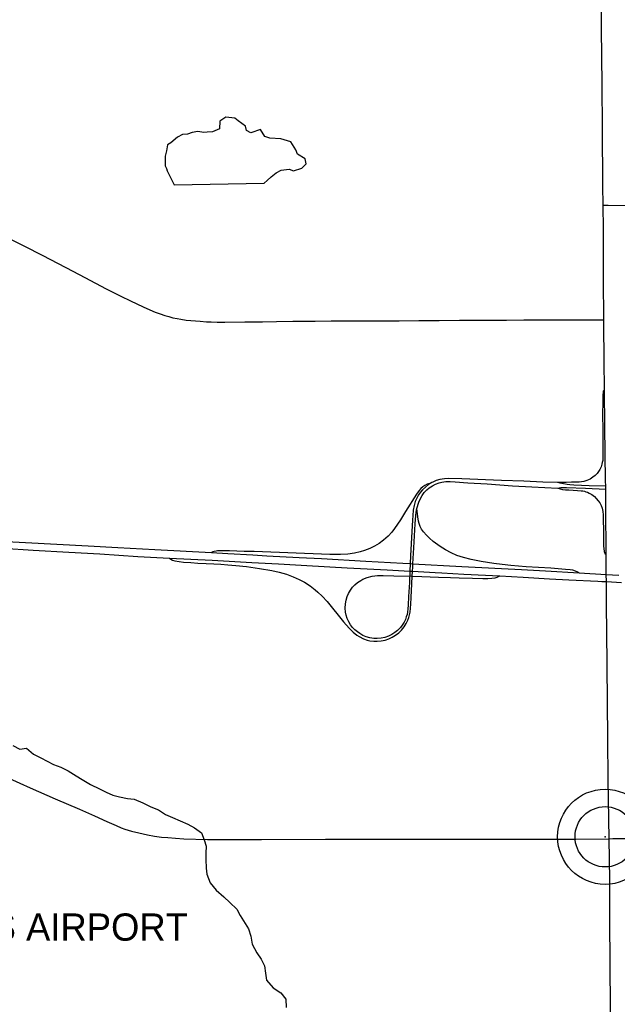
# Model space of a CAD drawing. Header units: feet. Extents: x 2113747 to 2516209, y 960708 to 1356798.
# Tile 195 of 253: x 2312757 to 2317694, y 1180986 to 1189119. Entities that reach past the tile are written whole.
import ezdxf

# ---------------------------------------------------------------- set-up
doc = ezdxf.new("R2010")
doc.units = ezdxf.units.FT
doc.header["$LTSCALE"] = 50
doc.header["$MEASUREMENT"] = 0
for name, color, linetype in [('0_Xref', 7, 'Continuous'), ('GM_X_Airport_Text_Class_3', 1, 'Continuous'), ('GM_X_County_Road', 3, 'Continuous'), ('GM_X_Interchange_Ramps', 1, 'Continuous'), ('GM_X_Interstate_Route', 1, 'Continuous'), ('GM_X_Minor_Lake', 5, 'Continuous'), ('GM_X_Minor_River', 5, 'Continuous'), ('GM_X_State_Route', 1, 'Continuous'), ('GM_X_Township_Road', 4, 'Continuous'), ('GM_X_Unincorporated', 1, 'Continuous'), ('GM_X_Unincorporated_Location', 2, 'Continuous')]:
    doc.layers.add(name, color=color, linetype=linetype)
doc.styles.add('Styledgn030', font='dgn030.shx')

# ---------------------------------------------------------------- blocks, each defined once
blk = doc.blocks.new('Unicorp15')
at = {"layer": 'GM_X_Unincorporated'}
for radius in [392.8488348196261, 249.0278639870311]:
    blk.add_circle((0, 0), radius, dxfattribs=at)
blk = doc.blocks.new('POR')
at = {"layer": 'GM_X_County_Road', "flags": 128}
blk.add_lwpolyline([(2317577.057749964, 1187587.749491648), (2317619.64296663, 1187587.322983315), (2318006.45321663, 1187583.254749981), (2318291.327974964, 1187581.122208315), (2318551.169974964, 1187577.414866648), (2318779.515974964, 1187568.589424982), (2319189.981033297, 1187561.699674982), (2319660.813424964, 1187557.533016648), (2319922.459883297, 1187557.270549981), (2320287.846291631, 1187552.611766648), (2320794.899083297, 1187549.068466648), (2321044.045566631, 1187547.723324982), (2321342.568591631, 1187547.821749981), (2321785.513899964, 1187544.868999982), (2322100.277049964, 1187543.130158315), (2322369.33819163, 1187540.571108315), (2322858.21516663, 1187538.307333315), (2323177.99799163, 1187539.324391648)], dxfattribs=at)
at = {"layer": 'GM_X_Interchange_Ramps', "flags": 128}
for points in [[(2317588.081349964, 1186060.980891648), (2317584.800516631, 1186059.242049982), (2317582.077424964, 1186056.945466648), (2317580.272966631, 1186054.255183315), (2317578.50131663, 1186049.662016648), (2317577.517066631, 1186043.231583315), (2317575.646991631, 1186016.722449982), (2317573.58006663, 1185975.285524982), (2317571.90684163, 1185844.413083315), (2317573.448833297, 1185744.806983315), (2317574.76116663, 1185578.468733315), (2317575.154866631, 1185526.664374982), (2317574.236233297, 1185493.954466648), (2317573.317599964, 1185478.961058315), (2317570.102383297, 1185460.785241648), (2317566.493466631, 1185446.710466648), (2317559.669333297, 1185426.270874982), (2317548.284841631, 1185402.648874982), (2317538.737616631, 1185386.736833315), (2317526.434491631, 1185370.365474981), (2317510.095941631, 1185353.567608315), (2317492.805949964, 1185339.952149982), (2317470.069774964, 1185324.958741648), (2317442.346733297, 1185312.261916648), (2317417.346783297, 1185304.092641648), (2317397.825824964, 1185300.910233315), (2317379.650008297, 1185299.105774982), (2317346.021466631, 1185299.105774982), (2317315.116016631, 1185299.138583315), (2317272.399566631, 1185297.793441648), (2317240.11616663, 1185297.563783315), (2317203.30521663, 1185296.021791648), (2317079.78184163, 1185300.483724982), (2316922.236224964, 1185306.159566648), (2316737.623733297, 1185312.852466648), (2316410.98396663, 1185327.222516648), (2316303.077358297, 1185329.387866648), (2316267.545933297, 1185327.288133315), (2316229.225799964, 1185320.890508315), (2316197.992266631, 1185313.114933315), (2316168.858466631, 1185300.352491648), (2316160.886041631, 1185295.267199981), (2316135.459583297, 1185279.059883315), (2316108.491133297, 1185258.489058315), (2316085.754958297, 1185237.196449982), (2316067.972841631, 1185215.903841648), (2316052.356074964, 1185193.889449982), (2316038.15006663, 1185166.920999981), (2316025.35481663, 1185139.230766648), (2316015.381083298, 1185105.142908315), (2316008.983458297, 1185066.822774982), (2316004.718374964, 1185022.761183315), (2316002.356174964, 1184985.130024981), (2315997.074033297, 1184892.151208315), (2315986.969066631, 1184689.822216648), (2315983.786658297, 1184626.338091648), (2315980.66986663, 1184564.002258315), (2315976.011083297, 1184470.400083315), (2315969.580649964, 1184354.652283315), (2315965.282758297, 1184283.655049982), (2315963.117408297, 1184253.832274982), (2315960.263083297, 1184225.453066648), (2315956.719783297, 1184206.981974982), (2315951.043941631, 1184186.411149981), (2315943.924533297, 1184164.396758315), (2315933.261824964, 1184143.104149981), (2315917.612249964, 1184118.957216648), (2315902.717266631, 1184099.075366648), (2315878.537524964, 1184074.239458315), (2315855.112374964, 1184056.522958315), (2315830.243658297, 1184040.184408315), (2315803.275208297, 1184027.421966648), (2315774.141408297, 1184017.481041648), (2315742.186091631, 1184010.394441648), (2315709.541799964, 1184007.572924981), (2315681.818758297, 1184009.016491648), (2315648.452683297, 1184014.692333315), (2315620.073474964, 1184022.533524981), (2315592.383241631, 1184033.918016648), (2315567.547333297, 1184048.124024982), (2315546.943699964, 1184061.608249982), (2315527.061849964, 1184078.668583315), (2315506.491024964, 1184099.993999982), (2315489.463499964, 1184121.286608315), (2315475.290299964, 1184144.744566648), (2315462.495049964, 1184173.845558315), (2315454.719474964, 1184200.846816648), (2315448.354658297, 1184226.404508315), (2315445.500333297, 1184259.081608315), (2315448.48589163, 1184294.186524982), (2315453.571183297, 1184323.287516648), (2315462.626283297, 1184354.881941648), (2315472.829674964, 1184379.094491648), (2315489.036991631, 1184407.637741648), (2315506.523833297, 1184431.489399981), (2315524.37156663, 1184450.715083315), (2315546.648424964, 1184470.137616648), (2315573.944958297, 1184488.313433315), (2315591.267758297, 1184497.302916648), (2315627.849049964, 1184512.165091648), (2315669.35159163, 1184522.335674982), (2315711.707149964, 1184527.519391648), (2315760.985266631, 1184529.422274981), (2315848.977216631, 1184526.633566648), (2316000.486099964, 1184521.843549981), (2316079.718224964, 1184519.350116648), (2316217.480416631, 1184514.297633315), (2316316.856858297, 1184511.410499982), (2316387.854091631, 1184509.671658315), (2316498.647833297, 1184506.128358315), (2316582.407508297, 1184504.192666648), (2316624.303749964, 1184504.159858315), (2316656.259066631, 1184506.292399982), (2316685.360058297, 1184509.802891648), (2316701.698608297, 1184515.478733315), (2316723.024024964, 1184524.697874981)], [(2313994.158091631, 1184672.236949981), (2314005.280116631, 1184663.444316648), (2314020.896883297, 1184655.635933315), (2314038.449341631, 1184650.419408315), (2314073.619874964, 1184644.251441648), (2314111.316649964, 1184639.100533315), (2314169.879524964, 1184635.130724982), (2314228.836099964, 1184631.259341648), (2314297.70079163, 1184628.208166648), (2314359.971008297, 1184624.632058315), (2314418.960391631, 1184621.154374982), (2314477.752924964, 1184616.036274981), (2314543.238358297, 1184611.147833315), (2314631.328733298, 1184601.469374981), (2314738.611983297, 1184586.344733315), (2314838.907058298, 1184568.890699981), (2314899.864941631, 1184555.668941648), (2314960.035424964, 1184539.330391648), (2315015.350274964, 1184518.562716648), (2315066.203191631, 1184495.662499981), (2315109.346149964, 1184471.909266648), (2315156.458916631, 1184441.988066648), (2315198.486391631, 1184410.524874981), (2315220.796058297, 1184391.266383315), (2315256.196249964, 1184357.080099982), (2315296.025566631, 1184313.445016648), (2315433.098783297, 1184145.499158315), (2315478.603941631, 1184093.629183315), (2315511.412274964, 1184061.312974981), (2315542.120874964, 1184036.509874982), (2315561.051283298, 1184023.747433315), (2315596.024966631, 1184005.637233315), (2315626.864799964, 1183994.515208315), (2315649.010424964, 1183988.970599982), (2315681.621908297, 1183985.197641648), (2315711.149408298, 1183984.935174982), (2315743.859316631, 1183988.183199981), (2315775.978674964, 1183995.138566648), (2315807.212208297, 1184005.374766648), (2315834.115041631, 1184017.645083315), (2315862.330208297, 1184034.410141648), (2315888.215983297, 1184054.587266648), (2315911.673941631, 1184077.553099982), (2315932.375999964, 1184103.045174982), (2315949.797224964, 1184130.899449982), (2315963.806383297, 1184160.459758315), (2315971.778808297, 1184181.982024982), (2315982.080624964, 1184226.732591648), (2315988.707908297, 1184291.988366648), (2315992.021549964, 1184347.795341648), (2315997.402116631, 1184459.376483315), (2316000.486099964, 1184521.843549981), (2316002.487408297, 1184562.853966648), (2316004.193441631, 1184597.138674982), (2316005.571391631, 1184625.189799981), (2316012.067441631, 1184757.833891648), (2316022.926999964, 1184954.519849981), (2316029.652708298, 1185022.793991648), (2316033.130391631, 1185052.255874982), (2316038.346916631, 1185082.636391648), (2316054.521424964, 1185134.211091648), (2316067.218249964, 1185163.902633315), (2316081.522683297, 1185189.165049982), (2316098.58301663, 1185212.655816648), (2316120.433366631, 1185236.277816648), (2316140.151174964, 1185252.780408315), (2316167.185241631, 1185270.234441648), (2316193.16944163, 1185283.259349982), (2316222.926599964, 1185293.659591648), (2316245.039416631, 1185299.466666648), (2316276.666649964, 1185304.256683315), (2316311.902799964, 1185304.912849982), (2316354.58644163, 1185301.336741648), (2316458.91694163, 1185294.611033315), (2316618.267016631, 1185284.342024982), (2316827.387333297, 1185269.611083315), (2316988.771524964, 1185259.506116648), (2317201.467949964, 1185250.286974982), (2317221.41541663, 1185243.626883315), (2317241.559733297, 1185239.132141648), (2317265.411391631, 1185236.507474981), (2317294.873274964, 1185234.604591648), (2317364.197283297, 1185230.109849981), (2317394.544991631, 1185227.813266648), (2317408.554149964, 1185226.369699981), (2317421.611866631, 1185223.745033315), (2317433.193208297, 1185220.300158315), (2317446.874283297, 1185215.411716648), (2317461.17871663, 1185209.145324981), (2317484.013316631, 1185195.989183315), (2317504.649758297, 1185179.617824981), (2317519.774399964, 1185164.854074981), (2317536.637883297, 1185145.037841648), (2317548.416074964, 1185127.747849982), (2317559.931799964, 1185106.586474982), (2317568.65881663, 1185084.440849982), (2317574.46589163, 1185055.897599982), (2317577.353024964, 1185029.125999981), (2317578.50131663, 1184998.220549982), (2317578.927824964, 1184891.659083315), (2317579.321524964, 1184852.026616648), (2317580.732283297, 1184774.566141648), (2317584.931749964, 1184726.698783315), (2317587.06429163, 1184717.414024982), (2317591.919924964, 1184707.965224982), (2317596.31624163, 1184703.765758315), (2317601.663999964, 1184700.124033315)], [(2316160.886041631, 1185295.267199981), (2316143.95694163, 1185289.230466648), (2316123.287691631, 1185281.848591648), (2316104.062008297, 1185272.990341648), (2316087.067291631, 1185260.457558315), (2316070.72874163, 1185245.956274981), (2316056.457116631, 1185229.453683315), (2316035.787866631, 1185199.958991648), (2315944.318233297, 1185055.897599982), (2315902.192333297, 1184989.427916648), (2315852.717366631, 1184916.035674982), (2315830.96544163, 1184887.295574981), (2315800.322458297, 1184853.240524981), (2315763.708358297, 1184820.497808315), (2315726.798983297, 1184793.299699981), (2315687.527408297, 1184769.513658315), (2315649.240083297, 1184750.845716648), (2315606.523633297, 1184734.047849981), (2315568.892474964, 1184722.532124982), (2315524.076291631, 1184712.492774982), (2315468.761441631, 1184705.406174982), (2315406.524033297, 1184702.354999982), (2315317.97434163, 1184703.076783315), (2314694.320733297, 1184725.550491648), (2314610.889141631, 1184727.715841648), (2314489.793583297, 1184730.832633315), (2314443.927533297, 1184732.013733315), (2314409.905291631, 1184732.341816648), (2314392.057558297, 1184731.324758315), (2314380.541833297, 1184729.585916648), (2314364.92506663, 1184726.108233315), (2314353.737424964, 1184722.630549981), (2314340.450049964, 1184717.610874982)], [(2317597.98946663, 1185265.181958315), (2317461.86769163, 1185269.151766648), (2317334.243274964, 1185275.188499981), (2317301.927066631, 1185277.321041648), (2317280.109524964, 1185279.617624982), (2317249.663391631, 1185284.177983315), (2317223.055833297, 1185289.853824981), (2317203.30521663, 1185296.021791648)], [(2317201.467949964, 1185250.286974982), (2317213.967924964, 1185253.666233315), (2317228.141124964, 1185255.175416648), (2317249.400924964, 1185255.897199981), (2317274.728958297, 1185255.503499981), (2317432.537041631, 1185248.974641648), (2317598.317549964, 1185242.380166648)], [(2317377.845549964, 1184550.353991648), (2317366.920374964, 1184555.800174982), (2317349.203874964, 1184564.691233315), (2317325.84434163, 1184571.482558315), (2317304.87981663, 1184575.058666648), (2317264.755224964, 1184579.126899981), (2317143.75809163, 1184587.591449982), (2316940.871358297, 1184600.025808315), (2316813.443791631, 1184610.918174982), (2316741.757583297, 1184618.857791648), (2316673.58186663, 1184628.405016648), (2316570.005958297, 1184645.268499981), (2316486.246283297, 1184661.278966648), (2316422.565308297, 1184676.895733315), (2316369.579849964, 1184693.988874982), (2316321.351599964, 1184714.592508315), (2316274.894999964, 1184738.969099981), (2316230.505324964, 1184766.790566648), (2316172.631424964, 1184810.097566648), (2316142.97269163, 1184835.917724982), (2316116.824449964, 1184860.655208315), (2316093.104024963, 1184887.689274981), (2316076.929516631, 1184912.328333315), (2316065.184133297, 1184932.997583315), (2316056.522733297, 1184956.849241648), (2316051.010933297, 1184976.501433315), (2316044.842966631, 1185012.360941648), (2316038.346916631, 1185082.636391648)]]:
    blk.add_lwpolyline(points, dxfattribs=at)
at = {"layer": 'GM_X_Interstate_Route', "flags": 128}
for points in [[(2312540.683308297, 1184815.215666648), (2312805.446558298, 1184800.615958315), (2313322.80116663, 1184772.072708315), (2313568.732433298, 1184758.490058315), (2313873.817124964, 1184742.348358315), (2314340.450049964, 1184717.610874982), (2314477.982583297, 1184709.835299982), (2314683.297133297, 1184698.253958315), (2314799.143358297, 1184691.921949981), (2315066.59689163, 1184677.355049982), (2315250.553216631, 1184667.676591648), (2315616.98949163, 1184646.908916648), (2315922.008566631, 1184629.651733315), (2315983.786658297, 1184626.338091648), (2316005.571391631, 1184625.189799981), (2316410.294991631, 1184603.569108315), (2316903.765133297, 1184576.731891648), (2317100.385474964, 1184565.773908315), (2317377.845549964, 1184550.353991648), (2317603.009141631, 1184537.821208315), (2317707.438066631, 1184532.014133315)], [(2312617.717274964, 1184753.207916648), (2312867.782391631, 1184738.673824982), (2313163.516708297, 1184721.515066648), (2313419.126433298, 1184706.652891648), (2313734.316091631, 1184685.918024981), (2313994.158091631, 1184672.236949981), (2314347.20856663, 1184655.110999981), (2314675.390324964, 1184636.508674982), (2314896.256024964, 1184623.975891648), (2315130.441908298, 1184610.688516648), (2315462.724708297, 1184592.939208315), (2315793.563941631, 1184573.877566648), (2315980.66986663, 1184564.002258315), (2316002.487408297, 1184562.853966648), (2316190.610391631, 1184552.945849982), (2316243.601743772, 1184550.150249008)], [(2316243.601743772, 1184550.150249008), (2316426.928816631, 1184540.478683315), (2316723.024024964, 1184524.697874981), (2316916.888466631, 1184513.641466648), (2317133.390658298, 1184501.305533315), (2317292.445458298, 1184493.169066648), (2317533.094583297, 1184480.865941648), (2317567.298847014, 1184479.256891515)], [(2317567.298847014, 1184479.256891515), (2317603.534074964, 1184477.552299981), (2317727.713616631, 1184471.646799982)]]:
    blk.add_lwpolyline(points, dxfattribs=at)
at = {"layer": 'GM_X_Minor_Lake'}
blk.add_line((2313976.039999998, 1187870.16), (2314034.669999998, 1187756.06), dxfattribs=at)
at = {"layer": 'GM_X_Minor_Lake', "flags": 128}
blk.add_lwpolyline([(2314034.669999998, 1187756.06), (2314776.069999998, 1187767.84), (2314802.019999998, 1187792.06), (2314835.949999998, 1187820.33), (2314875.879999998, 1187854.65), (2314917.859999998, 1187876.94), (2314981.939999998, 1187885.3), (2315018.079999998, 1187871.43), (2315088.119999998, 1187893.86), (2315124.029999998, 1187928.15), (2315115.829999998, 1187970.27), (2315051.529999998, 1188008.07), (2315039.339999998, 1188044.13), (2314996.949999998, 1188110.15), (2314914.679999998, 1188133.82), (2314822.469999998, 1188141.38), (2314782.329999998, 1188155.22), (2314745.999999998, 1188211.24), (2314667.969999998, 1188184.76), (2314631.819999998, 1188202.64), (2314621.629999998, 1188238.71), (2314561.299999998, 1188284.57), (2314535.149999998, 1188304.5), (2314458.959999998, 1188314.15), (2314411.029999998, 1188279.79), (2314407.299999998, 1188217.55), (2314351.299999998, 1188193.18), (2314305.219999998, 1188190.95), (2314279.189999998, 1188186.8), (2314229.059999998, 1188194.57), (2314180.999999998, 1188186.3), (2314142.979999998, 1188174.06), (2314102.919999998, 1188169.85), (2314060.939999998, 1188147.56), (2314005.029999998, 1188103.12), (2313977.059999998, 1188084.92), (2313969.269999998, 1188036.71), (2313959.449999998, 1187992.51), (2313957.649999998, 1187946.33), (2313959.819999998, 1187912.23), (2313969.939999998, 1187890.2), (2313976.039999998, 1187870.16)], dxfattribs=at)
at = {"layer": 'GM_X_Minor_River', "flags": 128}
blk.add_lwpolyline([(2312701.849999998, 1183123.64), (2312758.159999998, 1183094.22), (2312814.069999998, 1183102.89), (2312872.629999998, 1183051.45), (2312930.949999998, 1183022.05), (2313037.539999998, 1182967.14), (2313095.779999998, 1182945.77), (2313158.129999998, 1182914.42), (2313222.579999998, 1182873.05), (2313272.899999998, 1182843.56), (2313341.349999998, 1182802.26), (2313415.739999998, 1182767.02), (2313472.029999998, 1182739.62), (2313526.299999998, 1182714.18), (2313582.439999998, 1182700.79), (2313648.609999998, 1182685.53), (2313702.639999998, 1182682.14), (2313774.979999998, 1182650.91), (2313839.349999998, 1182617.57), (2313903.619999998, 1182592.25), (2313962.019999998, 1182554.83), (2314020.299999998, 1182529.45), (2314144.889999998, 1182474.75), (2314201.239999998, 1182443.33), (2314259.669999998, 1182403.91), (2314282.329999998, 1182344.02), (2314298.909999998, 1182292.08), (2314295.559999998, 1182233.88), (2314294.119999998, 1182183.74), (2314298.909999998, 1182111.61), (2314303.479999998, 1182061.53), (2314330.269999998, 1181989.66), (2314380.939999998, 1181928.1), (2314443.539999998, 1181874.68), (2314494.049999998, 1181827.15), (2314550.659999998, 1181771.67), (2314579.239999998, 1181719.86), (2314648.469999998, 1181608.38), (2314667.109999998, 1181550.45), (2314677.869999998, 1181482.4), (2314716.659999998, 1181410.66), (2314751.229999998, 1181358.93), (2314779.849999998, 1181303.12), (2314786.509999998, 1181243.05), (2314797.159999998, 1181185.02), (2314851.859999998, 1181121.5), (2314914.309999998, 1181080.11), (2314954.879999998, 1181028.45), (2314957.639999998, 1180960.31)], dxfattribs=at)
at = {"layer": 'GM_X_State_Route', "flags": 128}
for points in [[(2317587.63534821, 1186098.163353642), (2317585.58791663, 1186268.854491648), (2317582.963249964, 1186639.982358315), (2317580.765091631, 1186976.399008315), (2317578.698166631, 1187389.882433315), (2317577.057749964, 1187587.749491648), (2317575.712608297, 1187747.624499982), (2317572.69424163, 1188223.574991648), (2317568.560391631, 1188581.153016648), (2317564.000033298, 1189045.981483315), (2317559.931799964, 1189406.643491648)], [(2317604.116875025, 1184407.913190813), (2317603.534074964, 1184477.552299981), (2317603.009141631, 1184537.821208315), (2317601.663999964, 1184700.124033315), (2317601.43434163, 1184728.109541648), (2317599.46584163, 1185066.100991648), (2317598.317549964, 1185242.380166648), (2317597.98946663, 1185265.181958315), (2317597.79261663, 1185308.948274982), (2317591.723074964, 1185759.866008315), (2317588.081349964, 1186060.980891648), (2317587.63534821, 1186098.163353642)], [(2317627.024841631, 1182354.131349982), (2317618.724333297, 1182844.779974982), (2317615.673158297, 1183176.176949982), (2317612.720408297, 1183487.856116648), (2317607.73354163, 1184074.994049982), (2317605.27291663, 1184269.777124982), (2317604.116875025, 1184407.913190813)], [(2312674.016374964, 1182850.849516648), (2312844.783749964, 1182773.815549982), (2313049.310899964, 1182684.544074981), (2313251.672699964, 1182598.389391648), (2313374.572716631, 1182543.369816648), (2313476.016083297, 1182496.749174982), (2313553.509366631, 1182462.530083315), (2313595.832116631, 1182444.912008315), (2313627.065649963, 1182434.347724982), (2313680.116724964, 1182417.812324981), (2313740.221591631, 1182401.965899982), (2313813.646641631, 1182385.266458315), (2313871.356499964, 1182375.752041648), (2313929.984991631, 1182367.746808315), (2313982.150241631, 1182363.186449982), (2314044.322033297, 1182358.363624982), (2314112.989874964, 1182354.131349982), (2314309.052474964, 1182348.816399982), (2314754.983341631, 1182347.733724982), (2315283.131891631, 1182349.177291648), (2315725.311120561, 1182350.404673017)], [(2317627.024841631, 1182354.131349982), (2317656.978849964, 1182354.557858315), (2317962.326008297, 1182355.640533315)], [(2315725.311120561, 1182350.404673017), (2316004.127824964, 1182351.178599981), (2316282.900233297, 1182351.506683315), (2316600.84579163, 1182349.833458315), (2317351.697308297, 1182350.292774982), (2317627.024841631, 1182354.131349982)], [(2317318.114905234, 1178882.310663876), (2317319.217058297, 1178885.076608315), (2317364.52536663, 1179004.597366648), (2317412.852041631, 1179133.468499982), (2317452.123616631, 1179237.798999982), (2317503.59989163, 1179372.674058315), (2317547.00531663, 1179486.059658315), (2317574.07219163, 1179556.400724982), (2317594.282124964, 1179615.160449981), (2317610.128549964, 1179668.408374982), (2317620.167899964, 1179709.615641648), (2317629.354233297, 1179760.993491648), (2317635.259733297, 1179806.301799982), (2317639.163924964, 1179858.401433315), (2317641.427699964, 1179930.415724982), (2317639.295158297, 1180447.048549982), (2317638.540566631, 1180886.417749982), (2317634.734799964, 1181388.221208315), (2317633.42246663, 1181611.153833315), (2317632.077324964, 1181855.543108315), (2317631.618008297, 1182015.713391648), (2317627.024841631, 1182354.131349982)]]:
    blk.add_lwpolyline(points, dxfattribs=at)
at = {"layer": 'GM_X_Township_Road', "flags": 128}
blk.add_lwpolyline([(2312660.20406663, 1187317.933758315), (2312791.831099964, 1187250.807908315), (2312949.147058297, 1187170.493108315), (2313195.012708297, 1187041.457933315), (2313295.274974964, 1186988.833366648), (2313472.702441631, 1186896.641949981), (2313516.567183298, 1186873.774541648), (2313593.338683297, 1186835.060708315), (2313673.391016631, 1186796.182833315), (2313777.918366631, 1186747.724924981), (2313832.872324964, 1186723.807649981), (2313877.655699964, 1186704.057033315), (2313917.091316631, 1186689.096433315), (2313955.313024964, 1186676.530841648), (2313989.368074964, 1186666.360258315), (2314023.423124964, 1186657.403583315), (2314057.478174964, 1186650.185749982), (2314089.138216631, 1186644.214633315), (2314132.149941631, 1186638.210708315), (2314172.176108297, 1186634.011241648), (2314247.011916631, 1186627.810466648), (2314299.439633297, 1186624.824908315), (2314338.842441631, 1186623.184491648), (2314387.858091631, 1186621.970583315), (2314451.178174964, 1186621.347224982), (2314617.778891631, 1186622.626749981), (2314762.430833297, 1186624.496824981), (2314878.933224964, 1186626.006008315), (2315014.825341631, 1186627.744849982), (2315095.796308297, 1186628.565058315), (2315197.370908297, 1186629.549308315), (2315330.605549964, 1186630.533558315), (2315485.362458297, 1186631.156916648), (2315730.900024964, 1186632.075549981), (2315891.135924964, 1186632.698908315), (2316055.308824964, 1186633.551924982), (2316223.779616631, 1186634.831449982), (2316389.297658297, 1186636.045358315), (2316536.869541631, 1186637.128033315), (2316676.042491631, 1186638.112283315), (2316779.421549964, 1186638.670024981), (2316922.203416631, 1186639.424616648), (2317088.902558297, 1186640.277633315), (2317241.264458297, 1186640.835374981), (2317381.65131663, 1186640.868183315), (2317582.963249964, 1186639.982358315)], dxfattribs=at)
at = {"layer": 'GM_X_Unincorporated_Location'}
blk.add_point((2317593.604803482, 1182369.885255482), dxfattribs=at)
at = {"color": 7, "linetype": 'Continuous', "lineweight": 0}
blk.add_blockref('Unicorp15', (2317593.604803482, 1182369.885255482), dxfattribs=at)
at = {"layer": 'GM_X_Airport_Text_Class_3', "insert": (2311856.551507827, 1181508.617984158), "char_height": 225, "attachment_point": 7, "rotation": 1e-05, "line_spacing_factor": 0.8, "style": 'Styledgn030'}
blk.add_mtext('{\\Fdgn000|c0;\\C256;MILLS AIRPORT}', dxfattribs=at)

msp = doc.modelspace()

# ---------------------------------------------------------------- block references
at = {"layer": '0_Xref'}
msp.add_blockref('POR', (0, 0), dxfattribs=at)

doc.saveas('drawing.dxf')
